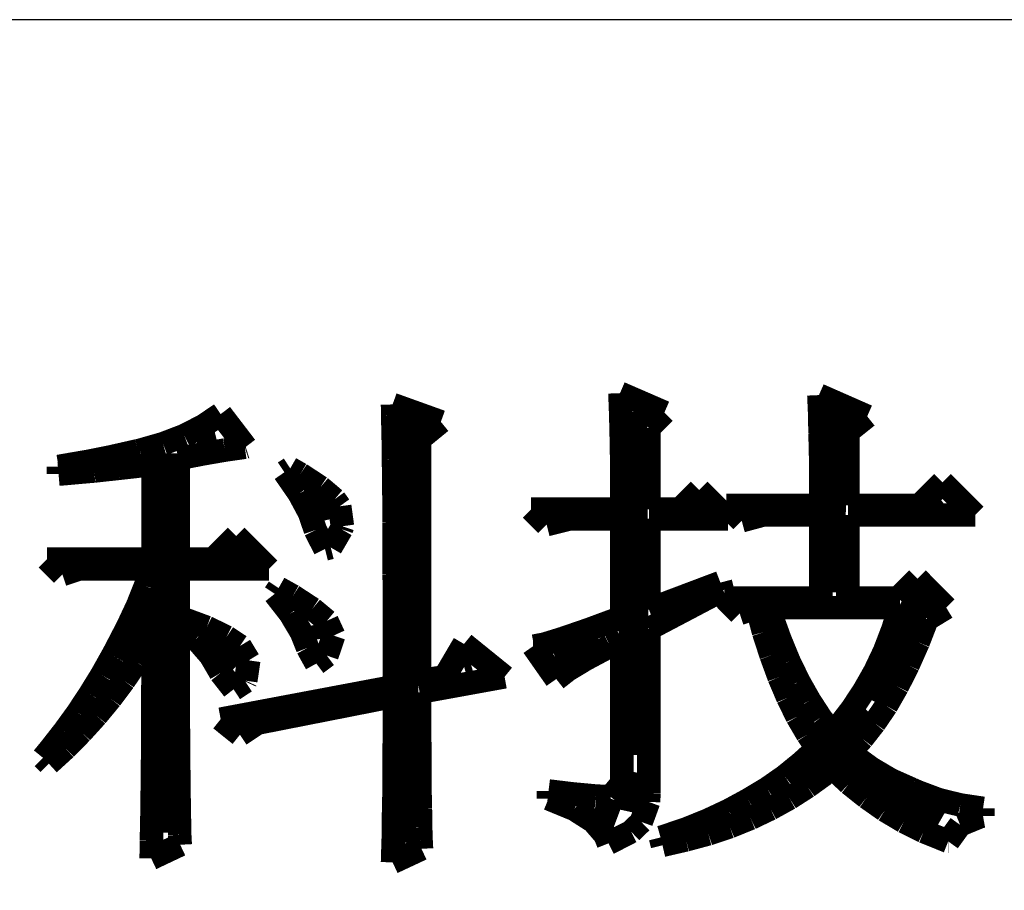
# Model space of a CAD drawing. Extents: x -225 to 585, y -158 to 406.
# Tile 30 of 39: x 565.77 to 570.02, y -146.37 to -142.61. Entities that reach past the tile are written whole.
import ezdxf

# ---------------------------------------------------------------- set-up
doc = ezdxf.new("R2010")
doc.units = 0
doc.layers.add('BOARD_GEOMETRY_DIMENSION', color=2, linetype='CONTINUOUS')
doc.layers.add('BOARD_GEOMETRY_SILKSCREEN_TOP', color=1, linetype='CONTINUOUS')

msp = doc.modelspace()

# ---------------------------------------------------------------- linework, layer by layer
at = {"layer": 'BOARD_GEOMETRY_DIMENSION'}
msp.add_lwpolyline([(580.209914, -142.614904), (527.709892, -142.614904), (527.709892, -153.11501)], dxfattribs=at)
for points, const_width in [([(568.362084, -144.316196), (568.358782, -144.226534)], 0.1016), ([(568.358782, -144.226534), (568.550552, -144.309846)], 0.1016), ([(569.220096, -144.311624), (569.216794, -144.234916)], 0.1016), ([(569.216794, -144.234916), (569.425074, -144.32661)], 0.1016), ([(567.37885, -144.321022), (567.378088, -144.275302)], 0.1016), ([(567.378088, -144.275302), (567.586368, -144.350232)], 0.1016), ([(568.413392, -144.308068), (568.419488, -145.788126)], 0.127), ([(569.28766, -144.294098), (569.255148, -145.084546)], 0.127), ([(566.562748, -144.366996), (566.636662, -144.316958)], 0.1016), ([(566.636662, -144.316958), (566.744866, -144.458436)], 0.1016), ([(567.379866, -144.37614), (567.37885, -144.321022)], 0.1016), ([(567.447176, -144.33804), (567.414156, -146.165824)], 0.127), ([(568.36437, -144.409922), (568.362084, -144.316196)], 0.1016), ([(568.550552, -144.309846), (568.48375, -144.376648)], 0.1016), ([(569.221874, -144.399508), (569.220096, -144.311624)], 0.1016), ([(569.425074, -144.32661), (569.341762, -144.393158)], 0.1016), ([(566.47969, -144.409668), (566.562748, -144.366996)], 0.1016), ([(567.38139, -144.43964), (567.379866, -144.37614)], 0.1016), ([(567.586368, -144.350232), (567.494674, -144.425162)], 0.1016), ([(568.48375, -144.376648), (568.48375, -144.727422)], 0.1016), ([(566.387996, -144.44472), (566.47969, -144.409668)], 0.1016), ([(566.533284, -144.436338), (566.616596, -144.41551)], 0.127), ([(567.494674, -144.425162), (567.494674, -145.467324)], 0.1016), ([(568.366148, -144.506696), (568.36437, -144.409922)], 0.1016), ([(569.22416, -144.497298), (569.221874, -144.399508)], 0.1016), ([(569.341762, -144.393158), (569.341762, -144.710658)], 0.1016), ([(566.278776, -144.4752), (566.288174, -144.473168)], 0.1016), ([(566.288174, -144.473168), (566.387996, -144.44472)], 0.1016), ([(566.40095, -144.48663), (566.392568, -146.122898)], 0.127), ([(566.654696, -144.472152), (566.558684, -144.488662)], 0.1016), ([(566.740802, -144.459706), (566.654696, -144.472152)], 0.1016), ([(566.744866, -144.458436), (566.740802, -144.459706)], 0.1016), ([(567.382152, -144.512538), (567.38139, -144.43964)], 0.1016), ([(566.065162, -144.52092), (566.164476, -144.501108)], 0.1016), ([(566.164476, -144.501108), (566.278776, -144.4752)], 0.1016), ([(566.558684, -144.488662), (566.453782, -144.509236)], 0.1016), ([(566.453782, -144.509236), (566.453782, -144.94256)], 0.1016), ([(567.383168, -144.593818), (567.382152, -144.512538)], 0.1016), ([(568.367164, -144.607534), (568.366148, -144.506696)], 0.1016), ([(569.225176, -144.605502), (569.22416, -144.497298)], 0.1016), ([(565.9374, -144.543018), (566.065162, -144.52092)], 0.1016), ([(565.9374, -144.576038), (565.9374, -144.543018)], 0.1016), ([(566.194448, -144.551146), (566.091578, -144.562322)], 0.1016), ([(566.316368, -144.53743), (566.194448, -144.551146)], 0.1016), ([(566.345578, -144.534128), (566.316368, -144.53743)], 0.1016), ([(566.345578, -144.94256), (566.345578, -144.534128)], 0.1016), ([(566.91149, -144.56791), (566.93689, -144.551146)], 0.1016), ([(566.93689, -144.551146), (566.980578, -144.576038)], 0.1016), ([(566.004964, -144.569942), (565.9374, -144.576038)], 0.1016), ([(566.091578, -144.562322), (566.004964, -144.569942)], 0.1016), ([(566.97499, -144.659604), (566.91149, -144.56791)], 0.1016), ([(566.980578, -144.576038), (567.066684, -144.632426)], 0.1016), ([(567.384184, -144.684496), (567.383168, -144.593818)], 0.1016), ([(567.066684, -144.632426), (567.128152, -144.684496)], 0.1016), ([(568.367164, -144.727422), (568.367164, -144.607534)], 0.1016), ([(569.225176, -144.710658), (569.225176, -144.605502)], 0.1016), ([(569.649864, -144.710658), (569.749686, -144.610836)], 0.1016), ([(569.749686, -144.610836), (569.891164, -144.752314)], 0.1016), ([(567.019948, -144.743424), (566.97499, -144.659604)], 0.1016), ([(567.051698, -144.664938), (567.075574, -144.777714)], 0.127), ([(567.128152, -144.684496), (567.149996, -144.714722)], 0.1016), ([(567.384184, -144.784318), (567.384184, -144.684496)], 0.1016), ([(568.6171, -144.727422), (568.700666, -144.64411)], 0.1016), ([(568.82538, -144.768824), (568.700666, -144.64411)], 0.1016), ([(569.722, -144.703038), (569.743082, -144.687036)], 0.127), ([(567.149996, -144.714722), (567.16168, -144.800828)], 0.1016), ([(568.042552, -144.79397), (567.97575, -144.727422)], 0.1016), ([(567.97575, -144.727422), (568.367164, -144.727422)], 0.1016), ([(568.48375, -144.727422), (568.6171, -144.727422)], 0.1016), ([(568.69838, -144.71904), (568.716668, -144.712436)], 0.127), ([(568.8838, -144.777206), (568.816998, -144.710658)], 0.1016), ([(568.816998, -144.710658), (569.225176, -144.710658)], 0.1016), ([(569.341762, -144.710658), (569.649864, -144.710658)], 0.1016), ([(567.045094, -144.817338), (567.019948, -144.743424)], 0.1016), ([(568.142374, -144.768824), (568.042552, -144.79397)], 0.1016), ([(568.367164, -144.768824), (568.142374, -144.768824)], 0.1016), ([(568.367164, -145.193766), (568.367164, -144.768824)], 0.1016), ([(568.82538, -144.768824), (568.48375, -144.768824)], 0.1016), ([(568.48375, -144.768824), (568.48375, -145.160238)], 0.1016), ([(568.975494, -144.752314), (568.8838, -144.777206)], 0.1016), ([(569.225176, -144.752314), (568.975494, -144.752314)], 0.1016), ([(569.225176, -145.110454), (569.225176, -144.752314)], 0.1016), ([(569.891164, -144.752314), (569.341762, -144.752314)], 0.1016), ([(569.341762, -144.752314), (569.341762, -145.110454)], 0.1016), ([(567.157362, -144.813528), (567.111388, -144.892522)], 0.1016), ([(567.16168, -144.800828), (567.157362, -144.813528)], 0.1016), ([(567.3852, -144.892522), (567.384184, -144.784318)], 0.1016), ([(566.603388, -144.94256), (566.703464, -144.842738)], 0.1016), ([(566.703464, -144.842738), (566.845196, -144.984216)], 0.1016), ([(567.086496, -144.898872), (567.045094, -144.817338)], 0.1016), ([(567.111388, -144.892522), (567.086496, -144.898872)], 0.1016), ([(567.3852, -145.010124), (567.3852, -144.892522)], 0.1016), ([(566.685176, -144.935448), (566.723784, -144.911826)], 0.127), ([(565.954164, -145.009108), (565.887362, -144.94256)], 0.1016), ([(565.887362, -144.94256), (566.345578, -144.94256)], 0.1016), ([(566.453782, -144.94256), (566.603388, -144.94256)], 0.1016), ([(566.029094, -144.984216), (565.954164, -145.009108)], 0.1016), ([(566.337196, -144.984216), (566.029094, -144.984216)], 0.1016), ([(566.31205, -145.059146), (566.337196, -144.984216)], 0.1016), ([(566.845196, -144.984216), (566.453782, -144.984216)], 0.1016), ([(566.453782, -144.984216), (566.453782, -145.192496)], 0.1016), ([(567.38647, -145.136108), (567.3852, -145.010124)], 0.1016), ([(566.278776, -145.142458), (566.31205, -145.059146)], 0.1016), ([(566.870088, -145.09242), (566.886598, -145.067528)], 0.1016), ([(566.886598, -145.067528), (566.948066, -145.101818)], 0.1016), ([(568.48375, -145.160238), (568.791852, -145.043906)], 0.1016), ([(568.791852, -145.043906), (568.800488, -145.076926)], 0.1016), ([(569.55817, -145.110454), (569.641482, -145.027142)], 0.1016), ([(569.641482, -145.027142), (569.766196, -145.15211)], 0.1016), ([(566.341768, -145.084038), (566.257186, -145.31594), (566.210958, -145.375122)], 0.127), ([(566.93689, -145.178018), (566.870088, -145.09242)], 0.1016), ([(566.948066, -145.101818), (567.032394, -145.156936)], 0.1016), ([(568.800488, -145.076926), (568.48375, -145.243804)], 0.1016), ([(568.875164, -145.177002), (568.80887, -145.110454)], 0.1016), ([(568.80887, -145.110454), (569.225176, -145.110454)], 0.1016), ([(569.341762, -145.110454), (569.55817, -145.110454)], 0.1016), ([(569.655198, -145.102834), (569.435488, -145.546826)], 0.127), ([(566.23585, -145.234152), (566.278776, -145.142458)], 0.1016), ([(567.38647, -145.492216), (567.38647, -145.136108)], 0.1016), ([(568.950094, -145.15211), (568.875164, -145.177002)], 0.1016), ([(568.978288, -145.258028), (568.950094, -145.15211)], 0.1016), ([(569.566552, -145.15211), (569.000386, -145.15211)], 0.1016), ([(569.000386, -145.15211), (569.011562, -145.1864)], 0.1016), ([(569.535056, -145.247868), (569.566552, -145.15211)], 0.1016), ([(569.766196, -145.15211), (569.683392, -145.202148)], 0.1016), ([(566.453782, -145.192496), (566.460894, -145.194528)], 0.1016), ([(566.460894, -145.194528), (566.576464, -145.2372)], 0.1016), ([(566.985658, -145.26006), (566.93689, -145.178018)], 0.1016), ([(567.032394, -145.156936), (567.094878, -145.209006)], 0.1016), ([(568.223654, -145.246852), (568.367164, -145.193766)], 0.1016), ([(569.011562, -145.1864), (569.048392, -145.288508)], 0.1016), ([(566.184288, -145.33372), (566.23585, -145.234152)], 0.1016), ([(566.53049, -145.287238), (566.453782, -145.22577)], 0.1016), ([(566.453782, -145.22577), (566.453782, -145.61312)], 0.1016), ([(566.576464, -145.2372), (566.662062, -145.278856)], 0.1016), ([(567.042554, -145.226532), (567.054492, -145.289016)], 0.127), ([(567.094878, -145.209006), (567.124088, -145.272506)], 0.1016), ([(569.683392, -145.202148), (569.644784, -145.30197)], 0.1016), ([(566.345578, -145.267426), (566.32348, -145.305018)], 0.1016), ([(566.345578, -145.37944), (566.345578, -145.267426)], 0.1016), ([(566.662062, -145.278856), (566.719974, -145.317464)], 0.1016), ([(567.011566, -145.325338), (566.985658, -145.26006)], 0.1016), ([(567.124088, -145.272506), (567.094878, -145.35912)], 0.1016), ([(568.083192, -145.373598), (568.266072, -145.290032)], 0.127), ([(568.112148, -145.285206), (568.223654, -145.246852)], 0.1016), ([(568.48375, -145.243804), (568.48375, -145.951702)], 0.1016), ([(569.0108, -145.358104), (568.978288, -145.258028)], 0.1016), ([(569.49975, -145.340324), (569.535056, -145.247868)], 0.1016), ([(566.32348, -145.305018), (566.273696, -145.38706)], 0.1016), ([(566.592974, -145.35912), (566.53049, -145.287238)], 0.1016), ([(566.622692, -145.318734), (566.706258, -145.4023)], 0.127), ([(566.719974, -145.317464), (566.757566, -145.37944)], 0.1016), ([(567.602878, -145.45056), (567.68619, -145.308828)], 0.1016), ([(567.68619, -145.308828), (567.861196, -145.45056)], 0.1016), ([(568.083954, -145.460212), (567.984386, -145.318226)], 0.1016), ([(567.984386, -145.318226), (567.98845, -145.318226)], 0.1016), ([(567.98845, -145.318226), (568.03417, -145.309336)], 0.1016), ([(568.03417, -145.309336), (568.112148, -145.285206)], 0.1016), ([(568.316364, -145.318226), (568.210192, -145.374868)], 0.1016), ([(568.367164, -145.293334), (568.316364, -145.318226)], 0.1016), ([(568.367164, -145.909538), (568.367164, -145.293334)], 0.1016), ([(569.048392, -145.288508), (569.087762, -145.384266)], 0.1016), ([(569.644784, -145.30197), (569.601096, -145.400522)], 0.1016), ([(566.123582, -145.44294), (566.170572, -145.35912)], 0.1016), ([(566.170572, -145.35912), (566.184288, -145.33372)], 0.1016), ([(566.636662, -145.433796), (566.592974, -145.35912)], 0.1016), ([(567.049158, -145.39341), (567.011566, -145.325338)], 0.1016), ([(567.094878, -145.35912), (567.049158, -145.39341)], 0.1016), ([(569.04509, -145.45183), (569.0108, -145.358104)], 0.1016), ([(569.458094, -145.427954), (569.49975, -145.340324)], 0.1016), ([(566.273696, -145.38706), (566.219594, -145.467324)], 0.1016), ([(566.344562, -145.489168), (566.345578, -145.37944)], 0.1016), ([(566.757566, -145.37944), (566.744866, -145.467324)], 0.1016), ([(567.68746, -145.410936), (567.717686, -145.402046)], 0.127), ([(568.210192, -145.374868), (568.132976, -145.421604)], 0.1016), ([(569.087762, -145.384266), (569.13018, -145.471642)], 0.1016), ([(569.601096, -145.400522), (569.554868, -145.49247)], 0.1016), ([(566.072782, -145.525236), (566.123582, -145.44294)], 0.1016), ([(566.692288, -145.504662), (566.636662, -145.433796)], 0.1016), ([(567.494674, -145.467324), (567.602878, -145.45056)], 0.1016), ([(567.861196, -145.45056), (567.494674, -145.517108)], 0.1016), ([(568.132976, -145.421604), (568.083954, -145.460212)], 0.1016), ([(569.411358, -145.51025), (569.458094, -145.427954)], 0.1016), ([(566.219594, -145.467324), (566.16219, -145.544032)], 0.1016), ([(566.344562, -145.594324), (566.344562, -145.489168)], 0.1016), ([(566.636662, -145.63344), (567.38647, -145.492216)], 0.1016), ([(566.743088, -145.471134), (566.692288, -145.504662)], 0.1016), ([(566.744866, -145.467324), (566.743088, -145.471134)], 0.1016), ([(569.082682, -145.540222), (569.04509, -145.45183)], 0.1016), ([(569.13018, -145.471642), (569.176154, -145.552922)], 0.1016), ([(569.554868, -145.49247), (569.50737, -145.575528)], 0.1016), ([(566.019696, -145.605754), (566.072782, -145.525236)], 0.1016), ([(567.38647, -145.533872), (566.795158, -145.650458)], 0.1016), ([(567.38647, -145.648426), (567.38647, -145.533872)], 0.1016), ([(567.494674, -145.517108), (567.494674, -145.666206)], 0.1016), ([(569.359288, -145.589244), (569.411358, -145.51025)], 0.1016), ([(566.16219, -145.544032), (566.100976, -145.6182)], 0.1016), ([(569.123068, -145.622518), (569.082682, -145.540222)], 0.1016), ([(569.176154, -145.552922), (569.22416, -145.626836)], 0.1016), ([(569.50737, -145.575528), (569.456062, -145.650712)], 0.1016), ([(565.962292, -145.684748), (566.019696, -145.605754)], 0.1016), ([(566.100976, -145.6182), (566.035952, -145.689828)], 0.1016), ([(566.343292, -145.695924), (566.344562, -145.594324)], 0.1016), ([(566.453782, -145.61312), (566.454798, -145.730722)], 0.1016), ([(569.428376, -145.599912), (569.209174, -145.828766), (569.153294, -145.870422)], 0.127), ([(569.302392, -145.663158), (569.359288, -145.589244)], 0.1016), ([(566.719974, -145.700496), (566.636662, -145.63344)], 0.1016), ([(566.795158, -145.650458), (566.719974, -145.700496)], 0.1016), ([(567.3852, -145.757646), (567.38647, -145.648426)], 0.1016), ([(569.167772, -145.698718), (569.123068, -145.622518)], 0.1016), ([(569.22416, -145.626836), (569.27496, -145.69313)], 0.1016), ([(569.27496, -145.69313), (569.302392, -145.663158)], 0.1016), ([(569.456062, -145.650712), (569.403992, -145.71726)], 0.1016), ([(565.902094, -145.76171), (565.962292, -145.684748)], 0.1016), ([(566.035952, -145.689828), (565.967372, -145.759424)], 0.1016), ([(566.343292, -145.795238), (566.343292, -145.695924)], 0.1016), ([(567.494674, -145.666206), (567.49569, -145.805652)], 0.1016), ([(569.208666, -145.759932), (569.167772, -145.698718)], 0.1016), ([(566.454798, -145.730722), (566.45556, -145.834608)], 0.1016), ([(569.403992, -145.71726), (569.34989, -145.776696)], 0.1016), ([(565.870598, -145.800318), (565.902094, -145.76171)], 0.1016), ([(565.967372, -145.759424), (565.89549, -145.82521)], 0.1016), ([(567.3852, -145.861532), (567.3852, -145.757646)], 0.1016), ([(569.140594, -145.8214), (569.208666, -145.759932)], 0.1016), ([(569.297058, -145.791428), (569.751972, -146.050762)], 0.127), ([(569.34989, -145.776696), (569.366654, -145.790158)], 0.1016), ([(569.366654, -145.790158), (569.44387, -145.846038)], 0.1016), ([(565.89549, -145.82521), (565.870598, -145.800318)], 0.1016), ([(566.342276, -145.890996), (566.343292, -145.795238)], 0.1016), ([(567.49569, -145.805652), (567.49569, -145.923254)], 0.1016), ([(569.068966, -145.87982), (569.140594, -145.8214)], 0.1016), ([(566.45556, -145.834608), (566.456576, -145.927318)], 0.1016), ([(567.384184, -145.960338), (567.3852, -145.861532)], 0.1016), ([(568.397898, -146.03222), (568.434982, -145.864834)], 0.127), ([(569.242702, -145.870422), (569.167772, -145.924524)], 0.1016), ([(569.27496, -145.843244), (569.242702, -145.870422)], 0.1016), ([(569.347096, -145.911062), (569.27496, -145.843244)], 0.1016), ([(569.44387, -145.846038), (569.527182, -145.895314)], 0.1016), ([(566.34126, -145.982436), (566.342276, -145.890996)], 0.1016), ([(568.318396, -145.968212), (568.367164, -145.909538)], 0.1016), ([(568.992766, -145.932906), (569.068966, -145.87982)], 0.1016), ([(569.422788, -145.97126), (569.347096, -145.911062)], 0.1016), ([(569.527182, -145.895314), (569.61659, -145.934938)], 0.1016), ([(566.456576, -145.927318), (566.457592, -146.007328)], 0.1016), ([(567.382152, -146.053302), (567.384184, -145.960338)], 0.1016), ([(567.49569, -145.923254), (567.497976, -146.021044)], 0.1016), ([(568.05068, -145.97634), (568.05068, -145.94332)], 0.1016), ([(568.05068, -145.94332), (568.154058, -145.955766)], 0.1016), ([(568.154058, -145.955766), (568.254896, -145.965164)], 0.1016), ([(568.48375, -145.951702), (568.481972, -145.990056)], 0.1016), ([(568.911994, -145.98142), (568.992766, -145.932906)], 0.1016), ([(569.167772, -145.924524), (569.089794, -145.974562)], 0.1016), ([(569.61659, -145.934938), (569.643768, -145.94713)], 0.1016), ([(569.643768, -145.94713), (569.733176, -145.980658)], 0.1016), ([(566.33999, -146.072098), (566.34126, -145.982436)], 0.1016), ([(568.162186, -146.022314), (568.05068, -145.97634)], 0.1016), ([(568.254896, -145.965164), (568.31738, -145.968212)], 0.1016), ([(568.31738, -145.968212), (568.318396, -145.968212)], 0.1016), ([(568.481972, -145.990056), (568.450476, -146.076416)], 0.1016), ([(568.827666, -146.02714), (568.911994, -145.98142)], 0.1016), ([(569.089794, -145.974562), (569.007498, -146.020028)], 0.1016), ([(569.500766, -146.026124), (569.422788, -145.97126)], 0.1016), ([(569.733176, -145.980658), (569.826648, -146.003518)], 0.1016), ([(566.457592, -146.007328), (566.458862, -146.076162)], 0.1016), ([(567.497976, -146.021044), (567.498992, -146.099022)], 0.1016), ([(568.243466, -146.07413), (568.162186, -146.022314)], 0.1016), ([(568.25007, -146.018504), (568.348368, -146.055334)], 0.127), ([(568.73775, -146.069304), (568.827666, -146.02714)], 0.1016), ([(569.007498, -146.020028), (568.922154, -146.060922)], 0.1016), ([(569.583062, -146.0754), (569.500766, -146.026124)], 0.1016), ([(569.826648, -146.003518), (569.924692, -146.01825)], 0.1016), ([(569.924692, -146.01825), (569.924692, -146.051524)], 0.1016), ([(566.337958, -146.157442), (566.33999, -146.072098)], 0.1016), ([(566.458862, -146.076162), (566.459878, -146.132296)], 0.1016), ([(567.38139, -146.140424), (567.382152, -146.053302)], 0.1016), ([(568.294266, -146.132804), (568.243466, -146.07413)], 0.1016), ([(568.450476, -146.076416), (568.406788, -146.118834)], 0.1016), ([(568.645294, -146.106642), (568.73775, -146.069304)], 0.1016), ([(568.922154, -146.060922), (568.832492, -146.097244)], 0.1016), ([(569.66866, -146.118072), (569.583062, -146.0754)], 0.1016), ([(569.913262, -146.053556), (569.825886, -146.089624)], 0.1016), ([(569.924692, -146.051524), (569.913262, -146.053556)], 0.1016), ([(567.498992, -146.099022), (567.50077, -146.15541)], 0.1016), ([(568.406788, -146.118834), (568.308998, -146.169126)], 0.1016), ([(568.54725, -146.139916), (568.645294, -146.106642)], 0.1016), ([(568.739782, -146.128232), (568.643262, -146.15414)], 0.1016), ([(568.832492, -146.097244), (568.739782, -146.128232)], 0.1016), ([(569.758068, -146.15414), (569.66866, -146.118072)], 0.1016), ([(569.825886, -146.089624), (569.774578, -146.160744)], 0.1016), ([(566.337196, -146.234404), (566.337958, -146.157442)], 0.1016), ([(566.459878, -146.132296), (566.462164, -146.175222)], 0.1016), ([(567.37885, -146.221958), (567.38139, -146.140424)], 0.1016), ([(567.50077, -146.15541), (567.502802, -146.192748)], 0.1016), ([(568.308998, -146.169126), (568.294266, -146.132804)], 0.1016), ([(568.533788, -146.143726), (568.54725, -146.139916)], 0.1016), ([(568.54217, -146.177508), (568.533788, -146.143726)], 0.1016), ([(568.643262, -146.15414), (568.54217, -146.177508)], 0.1016), ([(569.774578, -146.160744), (569.758068, -146.15414)], 0.1016), ([(569.77407, -146.160236), (569.775086, -146.160236)], 0.1016), ([(566.462164, -146.175222), (566.337196, -146.234404)], 0.1016), ([(567.502802, -146.192748), (567.378088, -146.251168)], 0.1016), ([(567.378088, -146.251168), (567.37885, -146.221958)], 0.1016)]:
    msp.add_lwpolyline(points, dxfattribs=dict(at, const_width=const_width))
at = {"layer": 'BOARD_GEOMETRY_SILKSCREEN_TOP'}
msp.add_lwpolyline([(580.209914, -142.614904), (527.709892, -142.614904), (527.709892, -153.11501)], dxfattribs=at)
for points, const_width in [([(568.358782, -144.226534), (568.550552, -144.309846)], 0.1016), ([(568.362084, -144.316196), (568.358782, -144.226534)], 0.1016), ([(569.216794, -144.234916), (569.425074, -144.32661)], 0.1016), ([(569.220096, -144.311624), (569.216794, -144.234916)], 0.1016), ([(567.378088, -144.275302), (567.586368, -144.350232)], 0.1016), ([(567.37885, -144.321022), (567.378088, -144.275302)], 0.1016), ([(568.413392, -144.308068), (568.419488, -145.788126)], 0.127), ([(569.28766, -144.294098), (569.255148, -145.084546)], 0.127), ([(566.562748, -144.366996), (566.636662, -144.316958)], 0.1016), ([(566.636662, -144.316958), (566.744866, -144.458436)], 0.1016), ([(567.379866, -144.37614), (567.37885, -144.321022)], 0.1016), ([(567.447176, -144.33804), (567.414156, -146.165824)], 0.127), ([(568.36437, -144.409922), (568.362084, -144.316196)], 0.1016), ([(568.550552, -144.309846), (568.48375, -144.376648)], 0.1016), ([(569.221874, -144.399508), (569.220096, -144.311624)], 0.1016), ([(569.425074, -144.32661), (569.341762, -144.393158)], 0.1016), ([(566.47969, -144.409668), (566.562748, -144.366996)], 0.1016), ([(567.38139, -144.43964), (567.379866, -144.37614)], 0.1016), ([(567.586368, -144.350232), (567.494674, -144.425162)], 0.1016), ([(568.48375, -144.376648), (568.48375, -144.727422)], 0.1016), ([(566.387996, -144.44472), (566.47969, -144.409668)], 0.1016), ([(566.533284, -144.436338), (566.616596, -144.41551)], 0.127), ([(567.494674, -144.425162), (567.494674, -145.467324)], 0.1016), ([(568.366148, -144.506696), (568.36437, -144.409922)], 0.1016), ([(569.22416, -144.497298), (569.221874, -144.399508)], 0.1016), ([(569.341762, -144.393158), (569.341762, -144.710658)], 0.1016), ([(566.278776, -144.4752), (566.288174, -144.473168)], 0.1016), ([(566.288174, -144.473168), (566.387996, -144.44472)], 0.1016), ([(566.40095, -144.48663), (566.392568, -146.122898)], 0.127), ([(566.654696, -144.472152), (566.558684, -144.488662)], 0.1016), ([(566.740802, -144.459706), (566.654696, -144.472152)], 0.1016), ([(566.744866, -144.458436), (566.740802, -144.459706)], 0.1016), ([(567.382152, -144.512538), (567.38139, -144.43964)], 0.1016), ([(566.065162, -144.52092), (566.164476, -144.501108)], 0.1016), ([(566.164476, -144.501108), (566.278776, -144.4752)], 0.1016), ([(566.558684, -144.488662), (566.453782, -144.509236)], 0.1016), ([(566.453782, -144.509236), (566.453782, -144.94256)], 0.1016), ([(567.383168, -144.593818), (567.382152, -144.512538)], 0.1016), ([(568.367164, -144.607534), (568.366148, -144.506696)], 0.1016), ([(569.225176, -144.605502), (569.22416, -144.497298)], 0.1016), ([(565.9374, -144.543018), (566.065162, -144.52092)], 0.1016), ([(565.9374, -144.576038), (565.9374, -144.543018)], 0.1016), ([(566.194448, -144.551146), (566.091578, -144.562322)], 0.1016), ([(566.316368, -144.53743), (566.194448, -144.551146)], 0.1016), ([(566.345578, -144.534128), (566.316368, -144.53743)], 0.1016), ([(566.345578, -144.94256), (566.345578, -144.534128)], 0.1016), ([(566.91149, -144.56791), (566.93689, -144.551146)], 0.1016), ([(566.93689, -144.551146), (566.980578, -144.576038)], 0.1016), ([(566.004964, -144.569942), (565.9374, -144.576038)], 0.1016), ([(566.091578, -144.562322), (566.004964, -144.569942)], 0.1016), ([(566.97499, -144.659604), (566.91149, -144.56791)], 0.1016), ([(566.980578, -144.576038), (567.066684, -144.632426)], 0.1016), ([(567.384184, -144.684496), (567.383168, -144.593818)], 0.1016), ([(567.066684, -144.632426), (567.128152, -144.684496)], 0.1016), ([(568.367164, -144.727422), (568.367164, -144.607534)], 0.1016), ([(569.225176, -144.710658), (569.225176, -144.605502)], 0.1016), ([(569.649864, -144.710658), (569.749686, -144.610836)], 0.1016), ([(569.749686, -144.610836), (569.891164, -144.752314)], 0.1016), ([(567.019948, -144.743424), (566.97499, -144.659604)], 0.1016), ([(567.051698, -144.664938), (567.075574, -144.777714)], 0.127), ([(567.128152, -144.684496), (567.149996, -144.714722)], 0.1016), ([(567.384184, -144.784318), (567.384184, -144.684496)], 0.1016), ([(568.6171, -144.727422), (568.700666, -144.64411)], 0.1016), ([(568.82538, -144.768824), (568.700666, -144.64411)], 0.1016), ([(569.722, -144.703038), (569.743082, -144.687036)], 0.127), ([(567.149996, -144.714722), (567.16168, -144.800828)], 0.1016), ([(567.97575, -144.727422), (568.367164, -144.727422)], 0.1016), ([(568.042552, -144.79397), (567.97575, -144.727422)], 0.1016), ([(568.48375, -144.727422), (568.6171, -144.727422)], 0.1016), ([(568.69838, -144.71904), (568.716668, -144.712436)], 0.127), ([(568.816998, -144.710658), (569.225176, -144.710658)], 0.1016), ([(568.8838, -144.777206), (568.816998, -144.710658)], 0.1016), ([(569.341762, -144.710658), (569.649864, -144.710658)], 0.1016), ([(567.045094, -144.817338), (567.019948, -144.743424)], 0.1016), ([(568.142374, -144.768824), (568.042552, -144.79397)], 0.1016), ([(568.367164, -144.768824), (568.142374, -144.768824)], 0.1016), ([(568.367164, -145.193766), (568.367164, -144.768824)], 0.1016), ([(568.48375, -144.768824), (568.48375, -145.160238)], 0.1016), ([(568.82538, -144.768824), (568.48375, -144.768824)], 0.1016), ([(568.975494, -144.752314), (568.8838, -144.777206)], 0.1016), ([(569.225176, -144.752314), (568.975494, -144.752314)], 0.1016), ([(569.225176, -145.110454), (569.225176, -144.752314)], 0.1016), ([(569.341762, -144.752314), (569.341762, -145.110454)], 0.1016), ([(569.891164, -144.752314), (569.341762, -144.752314)], 0.1016), ([(567.157362, -144.813528), (567.111388, -144.892522)], 0.1016), ([(567.16168, -144.800828), (567.157362, -144.813528)], 0.1016), ([(567.3852, -144.892522), (567.384184, -144.784318)], 0.1016), ([(566.603388, -144.94256), (566.703464, -144.842738)], 0.1016), ([(566.703464, -144.842738), (566.845196, -144.984216)], 0.1016), ([(567.086496, -144.898872), (567.045094, -144.817338)], 0.1016), ([(567.111388, -144.892522), (567.086496, -144.898872)], 0.1016), ([(567.3852, -145.010124), (567.3852, -144.892522)], 0.1016), ([(566.685176, -144.935448), (566.723784, -144.911826)], 0.127), ([(565.887362, -144.94256), (566.345578, -144.94256)], 0.1016), ([(565.954164, -145.009108), (565.887362, -144.94256)], 0.1016), ([(566.453782, -144.94256), (566.603388, -144.94256)], 0.1016), ([(566.029094, -144.984216), (565.954164, -145.009108)], 0.1016), ([(566.337196, -144.984216), (566.029094, -144.984216)], 0.1016), ([(566.31205, -145.059146), (566.337196, -144.984216)], 0.1016), ([(566.453782, -144.984216), (566.453782, -145.192496)], 0.1016), ([(566.845196, -144.984216), (566.453782, -144.984216)], 0.1016), ([(567.38647, -145.136108), (567.3852, -145.010124)], 0.1016), ([(566.278776, -145.142458), (566.31205, -145.059146)], 0.1016), ([(566.870088, -145.09242), (566.886598, -145.067528)], 0.1016), ([(566.886598, -145.067528), (566.948066, -145.101818)], 0.1016), ([(568.48375, -145.160238), (568.791852, -145.043906)], 0.1016), ([(568.791852, -145.043906), (568.800488, -145.076926)], 0.1016), ([(569.55817, -145.110454), (569.641482, -145.027142)], 0.1016), ([(569.641482, -145.027142), (569.766196, -145.15211)], 0.1016), ([(566.341768, -145.084038), (566.257186, -145.31594), (566.210958, -145.375122)], 0.127), ([(566.93689, -145.178018), (566.870088, -145.09242)], 0.1016), ([(566.948066, -145.101818), (567.032394, -145.156936)], 0.1016), ([(568.800488, -145.076926), (568.48375, -145.243804)], 0.1016), ([(568.80887, -145.110454), (569.225176, -145.110454)], 0.1016), ([(568.875164, -145.177002), (568.80887, -145.110454)], 0.1016), ([(569.341762, -145.110454), (569.55817, -145.110454)], 0.1016), ([(569.655198, -145.102834), (569.435488, -145.546826)], 0.127), ([(566.23585, -145.234152), (566.278776, -145.142458)], 0.1016), ([(567.38647, -145.492216), (567.38647, -145.136108)], 0.1016), ([(568.950094, -145.15211), (568.875164, -145.177002)], 0.1016), ([(568.978288, -145.258028), (568.950094, -145.15211)], 0.1016), ([(569.000386, -145.15211), (569.011562, -145.1864)], 0.1016), ([(569.566552, -145.15211), (569.000386, -145.15211)], 0.1016), ([(569.535056, -145.247868), (569.566552, -145.15211)], 0.1016), ([(569.766196, -145.15211), (569.683392, -145.202148)], 0.1016), ([(566.453782, -145.192496), (566.460894, -145.194528)], 0.1016), ([(566.460894, -145.194528), (566.576464, -145.2372)], 0.1016), ([(566.985658, -145.26006), (566.93689, -145.178018)], 0.1016), ([(567.032394, -145.156936), (567.094878, -145.209006)], 0.1016), ([(568.223654, -145.246852), (568.367164, -145.193766)], 0.1016), ([(569.011562, -145.1864), (569.048392, -145.288508)], 0.1016), ([(566.184288, -145.33372), (566.23585, -145.234152)], 0.1016), ([(566.453782, -145.22577), (566.453782, -145.61312)], 0.1016), ([(566.53049, -145.287238), (566.453782, -145.22577)], 0.1016), ([(566.576464, -145.2372), (566.662062, -145.278856)], 0.1016), ([(567.042554, -145.226532), (567.054492, -145.289016)], 0.127), ([(567.094878, -145.209006), (567.124088, -145.272506)], 0.1016), ([(569.683392, -145.202148), (569.644784, -145.30197)], 0.1016), ([(566.345578, -145.267426), (566.32348, -145.305018)], 0.1016), ([(566.345578, -145.37944), (566.345578, -145.267426)], 0.1016), ([(566.662062, -145.278856), (566.719974, -145.317464)], 0.1016), ([(567.011566, -145.325338), (566.985658, -145.26006)], 0.1016), ([(567.124088, -145.272506), (567.094878, -145.35912)], 0.1016), ([(568.083192, -145.373598), (568.266072, -145.290032)], 0.127), ([(568.112148, -145.285206), (568.223654, -145.246852)], 0.1016), ([(568.48375, -145.243804), (568.48375, -145.951702)], 0.1016), ([(569.0108, -145.358104), (568.978288, -145.258028)], 0.1016), ([(569.49975, -145.340324), (569.535056, -145.247868)], 0.1016), ([(566.32348, -145.305018), (566.273696, -145.38706)], 0.1016), ([(566.592974, -145.35912), (566.53049, -145.287238)], 0.1016), ([(566.622692, -145.318734), (566.706258, -145.4023)], 0.127), ([(566.719974, -145.317464), (566.757566, -145.37944)], 0.1016), ([(567.602878, -145.45056), (567.68619, -145.308828)], 0.1016), ([(567.68619, -145.308828), (567.861196, -145.45056)], 0.1016), ([(567.984386, -145.318226), (567.98845, -145.318226)], 0.1016), ([(568.083954, -145.460212), (567.984386, -145.318226)], 0.1016), ([(567.98845, -145.318226), (568.03417, -145.309336)], 0.1016), ([(568.03417, -145.309336), (568.112148, -145.285206)], 0.1016), ([(568.316364, -145.318226), (568.210192, -145.374868)], 0.1016), ([(568.367164, -145.293334), (568.316364, -145.318226)], 0.1016), ([(568.367164, -145.909538), (568.367164, -145.293334)], 0.1016), ([(569.048392, -145.288508), (569.087762, -145.384266)], 0.1016), ([(569.644784, -145.30197), (569.601096, -145.400522)], 0.1016), ([(566.123582, -145.44294), (566.170572, -145.35912)], 0.1016), ([(566.170572, -145.35912), (566.184288, -145.33372)], 0.1016), ([(566.636662, -145.433796), (566.592974, -145.35912)], 0.1016), ([(567.049158, -145.39341), (567.011566, -145.325338)], 0.1016), ([(567.094878, -145.35912), (567.049158, -145.39341)], 0.1016), ([(569.04509, -145.45183), (569.0108, -145.358104)], 0.1016), ([(569.458094, -145.427954), (569.49975, -145.340324)], 0.1016), ([(566.273696, -145.38706), (566.219594, -145.467324)], 0.1016), ([(566.344562, -145.489168), (566.345578, -145.37944)], 0.1016), ([(566.757566, -145.37944), (566.744866, -145.467324)], 0.1016), ([(567.68746, -145.410936), (567.717686, -145.402046)], 0.127), ([(568.210192, -145.374868), (568.132976, -145.421604)], 0.1016), ([(569.087762, -145.384266), (569.13018, -145.471642)], 0.1016), ([(569.601096, -145.400522), (569.554868, -145.49247)], 0.1016), ([(566.072782, -145.525236), (566.123582, -145.44294)], 0.1016), ([(566.692288, -145.504662), (566.636662, -145.433796)], 0.1016), ([(567.861196, -145.45056), (567.494674, -145.517108)], 0.1016), ([(567.494674, -145.467324), (567.602878, -145.45056)], 0.1016), ([(568.132976, -145.421604), (568.083954, -145.460212)], 0.1016), ([(569.411358, -145.51025), (569.458094, -145.427954)], 0.1016), ([(566.219594, -145.467324), (566.16219, -145.544032)], 0.1016), ([(566.344562, -145.594324), (566.344562, -145.489168)], 0.1016), ([(566.636662, -145.63344), (567.38647, -145.492216)], 0.1016), ([(566.743088, -145.471134), (566.692288, -145.504662)], 0.1016), ([(566.744866, -145.467324), (566.743088, -145.471134)], 0.1016), ([(569.082682, -145.540222), (569.04509, -145.45183)], 0.1016), ([(569.13018, -145.471642), (569.176154, -145.552922)], 0.1016), ([(569.554868, -145.49247), (569.50737, -145.575528)], 0.1016), ([(566.019696, -145.605754), (566.072782, -145.525236)], 0.1016), ([(567.38647, -145.533872), (566.795158, -145.650458)], 0.1016), ([(567.38647, -145.648426), (567.38647, -145.533872)], 0.1016), ([(567.494674, -145.517108), (567.494674, -145.666206)], 0.1016), ([(569.359288, -145.589244), (569.411358, -145.51025)], 0.1016), ([(566.16219, -145.544032), (566.100976, -145.6182)], 0.1016), ([(569.123068, -145.622518), (569.082682, -145.540222)], 0.1016), ([(569.176154, -145.552922), (569.22416, -145.626836)], 0.1016), ([(569.50737, -145.575528), (569.456062, -145.650712)], 0.1016), ([(565.962292, -145.684748), (566.019696, -145.605754)], 0.1016), ([(566.100976, -145.6182), (566.035952, -145.689828)], 0.1016), ([(566.343292, -145.695924), (566.344562, -145.594324)], 0.1016), ([(566.453782, -145.61312), (566.454798, -145.730722)], 0.1016), ([(569.428376, -145.599912), (569.209174, -145.828766), (569.153294, -145.870422)], 0.127), ([(569.302392, -145.663158), (569.359288, -145.589244)], 0.1016), ([(566.719974, -145.700496), (566.636662, -145.63344)], 0.1016), ([(566.795158, -145.650458), (566.719974, -145.700496)], 0.1016), ([(567.3852, -145.757646), (567.38647, -145.648426)], 0.1016), ([(569.167772, -145.698718), (569.123068, -145.622518)], 0.1016), ([(569.22416, -145.626836), (569.27496, -145.69313)], 0.1016), ([(569.27496, -145.69313), (569.302392, -145.663158)], 0.1016), ([(569.456062, -145.650712), (569.403992, -145.71726)], 0.1016), ([(565.902094, -145.76171), (565.962292, -145.684748)], 0.1016), ([(566.035952, -145.689828), (565.967372, -145.759424)], 0.1016), ([(566.343292, -145.795238), (566.343292, -145.695924)], 0.1016), ([(567.494674, -145.666206), (567.49569, -145.805652)], 0.1016), ([(569.208666, -145.759932), (569.167772, -145.698718)], 0.1016), ([(566.454798, -145.730722), (566.45556, -145.834608)], 0.1016), ([(569.403992, -145.71726), (569.34989, -145.776696)], 0.1016), ([(565.870598, -145.800318), (565.902094, -145.76171)], 0.1016), ([(565.967372, -145.759424), (565.89549, -145.82521)], 0.1016), ([(567.3852, -145.861532), (567.3852, -145.757646)], 0.1016), ([(569.140594, -145.8214), (569.208666, -145.759932)], 0.1016), ([(569.297058, -145.791428), (569.751972, -146.050762)], 0.127), ([(569.34989, -145.776696), (569.366654, -145.790158)], 0.1016), ([(569.366654, -145.790158), (569.44387, -145.846038)], 0.1016), ([(565.89549, -145.82521), (565.870598, -145.800318)], 0.1016), ([(566.342276, -145.890996), (566.343292, -145.795238)], 0.1016), ([(567.49569, -145.805652), (567.49569, -145.923254)], 0.1016), ([(569.068966, -145.87982), (569.140594, -145.8214)], 0.1016), ([(566.45556, -145.834608), (566.456576, -145.927318)], 0.1016), ([(567.384184, -145.960338), (567.3852, -145.861532)], 0.1016), ([(568.397898, -146.03222), (568.434982, -145.864834)], 0.127), ([(569.242702, -145.870422), (569.167772, -145.924524)], 0.1016), ([(569.27496, -145.843244), (569.242702, -145.870422)], 0.1016), ([(569.347096, -145.911062), (569.27496, -145.843244)], 0.1016), ([(569.44387, -145.846038), (569.527182, -145.895314)], 0.1016), ([(566.34126, -145.982436), (566.342276, -145.890996)], 0.1016), ([(568.318396, -145.968212), (568.367164, -145.909538)], 0.1016), ([(568.992766, -145.932906), (569.068966, -145.87982)], 0.1016), ([(569.422788, -145.97126), (569.347096, -145.911062)], 0.1016), ([(569.527182, -145.895314), (569.61659, -145.934938)], 0.1016), ([(566.456576, -145.927318), (566.457592, -146.007328)], 0.1016), ([(567.382152, -146.053302), (567.384184, -145.960338)], 0.1016), ([(567.49569, -145.923254), (567.497976, -146.021044)], 0.1016), ([(568.05068, -145.94332), (568.154058, -145.955766)], 0.1016), ([(568.05068, -145.97634), (568.05068, -145.94332)], 0.1016), ([(568.154058, -145.955766), (568.254896, -145.965164)], 0.1016), ([(568.48375, -145.951702), (568.481972, -145.990056)], 0.1016), ([(568.911994, -145.98142), (568.992766, -145.932906)], 0.1016), ([(569.167772, -145.924524), (569.089794, -145.974562)], 0.1016), ([(569.61659, -145.934938), (569.643768, -145.94713)], 0.1016), ([(569.643768, -145.94713), (569.733176, -145.980658)], 0.1016), ([(566.33999, -146.072098), (566.34126, -145.982436)], 0.1016), ([(568.162186, -146.022314), (568.05068, -145.97634)], 0.1016), ([(568.254896, -145.965164), (568.31738, -145.968212)], 0.1016), ([(568.31738, -145.968212), (568.318396, -145.968212)], 0.1016), ([(568.481972, -145.990056), (568.450476, -146.076416)], 0.1016), ([(568.827666, -146.02714), (568.911994, -145.98142)], 0.1016), ([(569.089794, -145.974562), (569.007498, -146.020028)], 0.1016), ([(569.500766, -146.026124), (569.422788, -145.97126)], 0.1016), ([(569.733176, -145.980658), (569.826648, -146.003518)], 0.1016), ([(566.457592, -146.007328), (566.458862, -146.076162)], 0.1016), ([(567.497976, -146.021044), (567.498992, -146.099022)], 0.1016), ([(568.243466, -146.07413), (568.162186, -146.022314)], 0.1016), ([(568.25007, -146.018504), (568.348368, -146.055334)], 0.127), ([(568.73775, -146.069304), (568.827666, -146.02714)], 0.1016), ([(569.007498, -146.020028), (568.922154, -146.060922)], 0.1016), ([(569.583062, -146.0754), (569.500766, -146.026124)], 0.1016), ([(569.826648, -146.003518), (569.924692, -146.01825)], 0.1016), ([(569.924692, -146.01825), (569.924692, -146.051524)], 0.1016), ([(566.337958, -146.157442), (566.33999, -146.072098)], 0.1016), ([(566.458862, -146.076162), (566.459878, -146.132296)], 0.1016), ([(567.38139, -146.140424), (567.382152, -146.053302)], 0.1016), ([(568.294266, -146.132804), (568.243466, -146.07413)], 0.1016), ([(568.450476, -146.076416), (568.406788, -146.118834)], 0.1016), ([(568.645294, -146.106642), (568.73775, -146.069304)], 0.1016), ([(568.922154, -146.060922), (568.832492, -146.097244)], 0.1016), ([(569.66866, -146.118072), (569.583062, -146.0754)], 0.1016), ([(569.913262, -146.053556), (569.825886, -146.089624)], 0.1016), ([(569.924692, -146.051524), (569.913262, -146.053556)], 0.1016), ([(567.498992, -146.099022), (567.50077, -146.15541)], 0.1016), ([(568.406788, -146.118834), (568.308998, -146.169126)], 0.1016), ([(568.54725, -146.139916), (568.645294, -146.106642)], 0.1016), ([(568.739782, -146.128232), (568.643262, -146.15414)], 0.1016), ([(568.832492, -146.097244), (568.739782, -146.128232)], 0.1016), ([(569.758068, -146.15414), (569.66866, -146.118072)], 0.1016), ([(569.825886, -146.089624), (569.774578, -146.160744)], 0.1016), ([(566.337196, -146.234404), (566.337958, -146.157442)], 0.1016), ([(566.459878, -146.132296), (566.462164, -146.175222)], 0.1016), ([(567.37885, -146.221958), (567.38139, -146.140424)], 0.1016), ([(567.50077, -146.15541), (567.502802, -146.192748)], 0.1016), ([(568.308998, -146.169126), (568.294266, -146.132804)], 0.1016), ([(568.533788, -146.143726), (568.54725, -146.139916)], 0.1016), ([(568.54217, -146.177508), (568.533788, -146.143726)], 0.1016), ([(568.643262, -146.15414), (568.54217, -146.177508)], 0.1016), ([(569.774578, -146.160744), (569.758068, -146.15414)], 0.1016), ([(569.77407, -146.160236), (569.775086, -146.160236)], 0.1016), ([(566.462164, -146.175222), (566.337196, -146.234404)], 0.1016), ([(567.502802, -146.192748), (567.378088, -146.251168)], 0.1016), ([(567.378088, -146.251168), (567.37885, -146.221958)], 0.1016)]:
    msp.add_lwpolyline(points, dxfattribs=dict(at, const_width=const_width))

doc.saveas('drawing.dxf')
